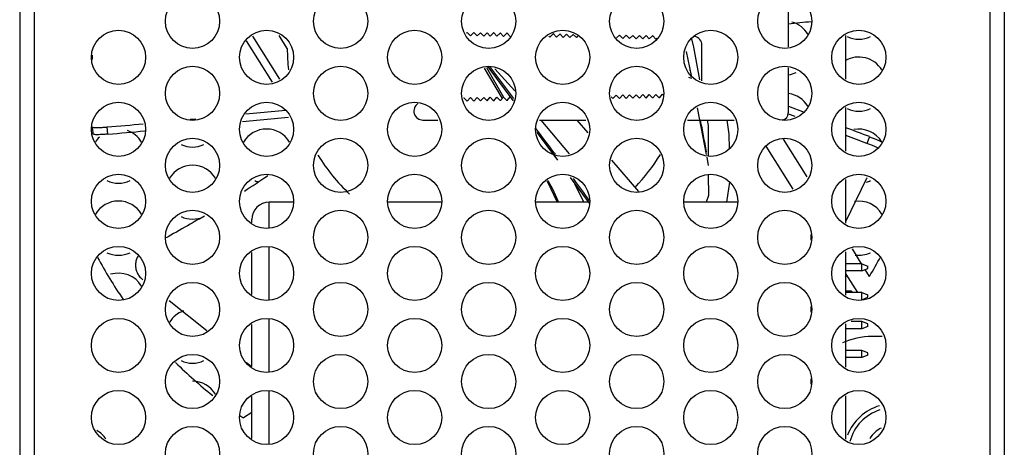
# Model space of a CAD drawing. Header units: inches. Extents: x 0 to 34, y 0 to 22.
# Tile 24 of 27: x 27.3 to 30.7, y 16 to 17.5. Entities that reach past the tile are written whole.
import ezdxf

# ---------------------------------------------------------------- set-up
doc = ezdxf.new("R2010")
doc.units = ezdxf.units.IN
doc.header["$LTSCALE"] = 1.87
doc.header["$MEASUREMENT"] = 0
doc.layers.get('0').update_dxf_attribs({"linetype": 'CONTINUOUS'})
doc.layers.add('3_ALL_AXES', color=7, linetype='CONTINUOUS')

msp = doc.modelspace()

# ---------------------------------------------------------------- linework, layer by layer
at = {"color": 8}
for p, q in [((27.3033, 21.4623), (27.3033, 8.7123)), ((27.3533, 21.4463), (27.3533, 8.7123)), ((30.6713, 21.4463), (30.6713, 8.7573)), ((30.7213, 21.4463), (30.7213, 8.7573)), ((29.9715, 17.5952), (29.9715, 17.4174)), ((28.8566, 17.4675), (28.8543, 17.4653)), ((28.857, 17.4675), (28.8566, 17.4675)), ((28.8681, 17.456), (28.857, 17.4675)), ((28.8796, 17.4671), (28.8681, 17.456)), ((28.88, 17.4671), (28.8796, 17.4671)), ((28.8911, 17.4556), (28.88, 17.4671)), ((28.9026, 17.4667), (28.8911, 17.4556)), ((28.903, 17.4667), (28.9026, 17.4667)), ((28.9141, 17.4552), (28.903, 17.4667)), ((28.9256, 17.4663), (28.9141, 17.4552)), ((28.926, 17.4663), (28.9256, 17.4663)), ((28.9371, 17.4548), (28.926, 17.4663)), ((28.09, 17.4385), (28.1797, 17.2953)), ((28.1119, 17.4553), (28.2054, 17.306)), ((28.2323, 17.4123), (28.2043, 17.4571)), ((28.9486, 17.4659), (28.9371, 17.4548)), ((28.949, 17.4659), (28.9486, 17.4659)), ((28.9601, 17.4544), (28.949, 17.4659)), ((28.9716, 17.4655), (28.9601, 17.4544)), ((28.972, 17.4655), (28.9716, 17.4655)), ((28.9831, 17.454), (28.972, 17.4655)), ((28.9946, 17.4651), (28.9831, 17.454)), ((28.995, 17.4651), (28.9946, 17.4651)), ((29.0061, 17.4536), (28.995, 17.4651)), ((29.1441, 17.4512), (29.1401, 17.4553)), ((29.1556, 17.4623), (29.1441, 17.4512)), ((29.156, 17.4623), (29.1556, 17.4623)), ((29.1671, 17.4508), (29.156, 17.4623)), ((29.1786, 17.4619), (29.1671, 17.4508)), ((29.179, 17.4619), (29.1786, 17.4619)), ((29.1901, 17.4504), (29.179, 17.4619)), ((29.2016, 17.4615), (29.1901, 17.4504)), ((29.202, 17.4615), (29.2016, 17.4615)), ((29.2131, 17.45), (29.202, 17.4615)), ((29.2246, 17.4611), (29.2131, 17.45)), ((29.225, 17.4611), (29.2246, 17.4611)), ((29.2361, 17.4496), (29.225, 17.4611)), ((29.2404, 17.4537), (29.2361, 17.4496)), ((29.3856, 17.4583), (29.3753, 17.4484)), ((29.3859, 17.4583), (29.3856, 17.4583)), ((29.397, 17.4468), (29.3859, 17.4583)), ((29.4085, 17.4579), (29.397, 17.4468)), ((29.4089, 17.4579), (29.4085, 17.4579)), ((29.42, 17.4464), (29.4089, 17.4579)), ((29.4315, 17.4575), (29.42, 17.4464)), ((29.4319, 17.4575), (29.4315, 17.4575)), ((29.443, 17.446), (29.4319, 17.4575)), ((29.4545, 17.4571), (29.443, 17.446)), ((29.4549, 17.4571), (29.4545, 17.4571)), ((29.466, 17.4456), (29.4549, 17.4571)), ((29.4775, 17.4567), (29.466, 17.4456)), ((29.4779, 17.4567), (29.4775, 17.4567)), ((29.489, 17.4452), (29.4779, 17.4567)), ((29.5005, 17.4563), (29.489, 17.4452)), ((29.5009, 17.4563), (29.5005, 17.4563)), ((29.512, 17.4448), (29.5009, 17.4563)), ((29.515, 17.4477), (29.512, 17.4448)), ((30.1713, 17.3059), (30.1713, 17.4567)), ((29.6169, 17.4021), (29.6343, 17.3187)), ((29.6715, 17.3001), (29.6715, 17.4238)), ((27.5554, 17.3888), (27.5554, 17.3739)), ((28.916, 17.344), (28.9782, 17.238)), ((28.9237, 17.3459), (28.983, 17.2434)), ((28.9281, 17.3479), (29.0152, 17.2319)), ((28.9342, 17.3491), (29.0108, 17.2473)), ((28.9533, 17.3412), (29.0217, 17.265)), ((29.6284, 17.3384), (29.6298, 17.3379)), ((29.9715, 17.3452), (29.9715, 17.1883)), ((29.6252, 17.313), (29.6355, 17.3092)), ((28.8441, 17.2399), (28.8451, 17.241)), ((28.8451, 17.241), (28.8566, 17.2291)), ((28.857, 17.2291), (28.8566, 17.2291)), ((28.857, 17.2291), (28.8681, 17.2414)), ((28.8681, 17.2414), (28.8796, 17.2295)), ((28.88, 17.2295), (28.8796, 17.2295)), ((28.88, 17.2295), (28.8911, 17.2418)), ((28.8911, 17.2418), (28.9026, 17.2299)), ((28.903, 17.2299), (28.9026, 17.2299)), ((28.903, 17.2299), (28.9141, 17.2422)), ((28.9141, 17.2422), (28.9256, 17.2303)), ((28.926, 17.2303), (28.9256, 17.2303)), ((28.926, 17.2303), (28.9371, 17.2426)), ((28.9371, 17.2426), (28.9486, 17.2307)), ((28.949, 17.2307), (28.9486, 17.2307)), ((28.949, 17.2307), (28.9601, 17.243)), ((28.9601, 17.243), (28.9716, 17.2311)), ((28.972, 17.2311), (28.9716, 17.2311)), ((28.972, 17.2311), (28.9831, 17.2434)), ((28.9831, 17.2434), (28.9946, 17.2315)), ((28.995, 17.2315), (28.9946, 17.2315)), ((28.995, 17.2315), (29.0061, 17.2438)), ((29.0061, 17.2438), (29.0176, 17.2319)), ((29.0108, 17.2473), (29.0178, 17.238)), ((29.018, 17.2319), (29.0176, 17.2319)), ((29.3562, 17.2445), (29.3626, 17.2379)), ((29.3629, 17.2379), (29.3626, 17.2379)), ((29.3629, 17.2379), (29.374, 17.2502)), ((29.374, 17.2502), (29.3856, 17.2383)), ((29.3859, 17.2383), (29.3856, 17.2383)), ((29.3859, 17.2383), (29.397, 17.2506)), ((29.397, 17.2506), (29.4085, 17.2387)), ((29.4089, 17.2387), (29.4085, 17.2387)), ((29.4089, 17.2387), (29.42, 17.251)), ((29.42, 17.251), (29.4315, 17.2391)), ((29.4319, 17.2391), (29.4315, 17.2391)), ((29.4319, 17.2391), (29.443, 17.2514)), ((29.443, 17.2514), (29.4545, 17.2395)), ((29.4549, 17.2395), (29.4545, 17.2395)), ((29.4549, 17.2395), (29.466, 17.2518)), ((29.466, 17.2518), (29.4775, 17.2399)), ((29.4779, 17.2399), (29.4775, 17.2399)), ((29.4779, 17.2399), (29.489, 17.2522)), ((29.489, 17.2522), (29.5005, 17.2403)), ((29.5009, 17.2403), (29.5005, 17.2403)), ((29.5009, 17.2403), (29.512, 17.2526)), ((29.512, 17.2526), (29.5235, 17.2407)), ((29.5239, 17.2407), (29.5235, 17.2407)), ((29.5239, 17.2407), (29.535, 17.253)), ((29.535, 17.253), (29.5371, 17.2509)), ((28.227, 17.1971), (28.0881, 17.1836)), ((29.6553, 17.2058), (29.6863, 17.044)), ((29.9716, 17.2119), (30.0264, 17.1914)), ((30.1713, 17.0559), (30.1713, 17.2067)), ((27.903, 17.166), (27.8956, 17.1653)), ((27.9153, 17.1672), (27.903, 17.166)), ((28.237, 17.173), (28.0772, 17.1575)), ((28.7031, 17.1633), (28.7551, 17.1633)), ((29.1076, 17.1633), (29.2691, 17.1633)), ((29.1122, 17.1633), (29.2106, 17.0465)), ((29.2772, 17.1189), (29.2391, 17.1633)), ((29.6216, 17.1633), (29.7831, 17.1633)), ((29.9705, 17.1856), (29.994, 17.1768)), ((27.5551, 17.1381), (27.5569, 17.1203)), ((27.6096, 17.1147), (27.6073, 17.1395)), ((27.5569, 17.1203), (27.5573, 17.1159)), ((29.0987, 17.1206), (29.1336, 17.0743)), ((30.037, 16.9669), (29.9552, 17.0977)), ((30.253, 17.1059), (30.2443, 17.0826)), ((29.1336, 17.0743), (29.1704, 17.0241)), ((29.8934, 17.073), (29.9869, 16.9237)), ((28.3382, 17.0422), (28.339, 17.0408)), ((29.159, 17.0494), (29.1626, 17.0447)), ((29.4523, 16.9152), (29.3587, 17.0241)), ((29.6881, 17.0346), (29.6936, 17.0057)), ((28.1646, 16.971), (28.1637, 16.9704)), ((29.214, 16.9647), (29.2798, 16.8751)), ((30.1713, 16.8118), (30.2441, 16.9618)), ((30.1713, 16.8059), (30.1713, 16.9567)), ((30.2441, 16.9618), (30.2449, 16.9635)), ((29.2617, 16.8783), (29.2307, 16.942)), ((29.7576, 16.8783), (29.7683, 16.948)), ((28.1693, 16.791), (28.1693, 16.8783)), ((28.1093, 16.8084), (28.1093, 16.8183)), ((30.0493, 16.766), (30.0493, 16.7466)), ((28.1693, 16.541), (28.1693, 16.7216)), ((30.226, 16.6651), (30.1941, 16.7161)), ((28.1093, 16.5584), (28.1093, 16.7042)), ((30.1713, 16.5559), (30.1713, 16.7067)), ((30.2271, 16.6651), (30.1713, 16.6651)), ((30.2271, 16.6399), (30.2271, 16.6651)), ((30.2271, 16.6651), (30.2471, 16.6566)), ((30.2271, 16.6399), (30.2471, 16.6484)), ((30.2471, 16.6484), (30.2471, 16.6566)), ((30.2271, 16.6399), (30.1713, 16.6399)), ((30.1713, 16.6291), (30.2114, 16.5651)), ((30.2535, 16.6211), (30.2387, 16.6448)), ((27.7289, 16.6112), (27.7312, 16.6093)), ((30.1713, 16.5708), (30.1899, 16.5708)), ((30.2271, 16.5651), (30.1713, 16.5651)), ((30.1899, 16.5708), (30.1899, 16.5651)), ((30.1956, 16.5651), (30.1899, 16.5708)), ((30.2271, 16.5399), (30.2271, 16.5651)), ((30.2271, 16.5651), (30.2471, 16.5566)), ((30.2271, 16.5399), (30.2471, 16.5484)), ((30.2471, 16.5484), (30.2471, 16.5566)), ((27.8221, 16.537), (27.9527, 16.4328)), ((30.0493, 16.516), (30.0493, 16.4966)), ((28.1093, 16.3084), (28.1093, 16.4542)), ((28.1693, 16.291), (28.1693, 16.4716)), ((30.1713, 16.3059), (30.1713, 16.4567)), ((30.2271, 16.4643), (30.1897, 16.4643)), ((30.2271, 16.4391), (30.2271, 16.4643)), ((30.2471, 16.4558), (30.2271, 16.4643)), ((30.2471, 16.4476), (30.2271, 16.4391)), ((30.2471, 16.4476), (30.2471, 16.4558)), ((30.2271, 16.4391), (30.1713, 16.4391)), ((30.2975, 16.4123), (30.2623, 16.4123)), ((30.2271, 16.3643), (30.1713, 16.3643)), ((30.2271, 16.3391), (30.1713, 16.3391)), ((30.2271, 16.3391), (30.2271, 16.3643)), ((30.2471, 16.3558), (30.2271, 16.3643)), ((30.2471, 16.3476), (30.2271, 16.3391)), ((30.2471, 16.3476), (30.2471, 16.3558)), ((28.0908, 16.3223), (28.1067, 16.3095)), ((30.0493, 16.266), (30.0493, 16.2466)), ((28.1093, 16.0584), (28.1093, 16.2042)), ((28.1693, 16.041), (28.1693, 16.2216)), ((30.1713, 16.0559), (30.1713, 16.2067)), ((28.1093, 16.1484), (28.0797, 16.1299))]:
    msp.add_line(p, q, dxfattribs=at)
for points in [[(29.6349, 17.4454), (29.6425, 17.4166), (29.6635, 17.3034)], [(29.6894, 17.1633), (29.6928, 17.1446), (29.6934, 17.041)], [(29.7672, 17.0642), (29.7663, 17.1141), (29.7594, 17.1633)], [(29.1372, 16.9541), (29.1525, 16.9253), (29.1742, 16.8783)], [(29.6938, 16.9718), (29.6941, 16.9022), (29.6858, 16.8783)], [(29.1336, 16.9526), (29.1356, 16.9491), (29.1696, 16.8783)]]:
    msp.add_lwpolyline(points, dxfattribs=at)
for centre, radius, start, end in [((30.4615, 13.0144), 4.5091, 95.2149, 96.2387), ((29.6415, 17.4238), 0.03, 0, 81.0126), ((28.9323, 17.4123), 0.7, 180, 186.0562), ((28.7031, 17.1949), 0.0315, 123.7762, 270), ((29.9465, 17.1883), 0.025, 281.9653, 360), ((24.5391, 52.9872), 35.9787, 274.89208, 275.09181), ((24.6285, 52.0449), 35.0572, 274.87805, 275.08901), ((-4.1296, -7.7628), 41.5184, 36.69961, 36.8458), ((18.0457, -14.9227), 34.2762, 69.13626, 69.28226), ((17.7157, -15.8136), 35.2012, 69.15047, 69.27736), ((28.9323, 17.4123), 0.7, 212.0495, 226.2317), ((28.9323, 17.4123), 0.7, 316.4532, 328.2713), ((26.0647, 20.0453), 3.723, 302.8334, 304.3191), ((9.3178, 2.2324), 24.7632, 36.27676, 36.49445), ((28.1693, 16.8183), 0.06, 90, 180), ((25.426, 21.0761), 4.9358, 300.3772, 300.6878), ((28.9323, 17.4123), 1.54, 208.094, 214.4493), ((28.9323, 17.4123), 1.54, 329.0852, 332.0089), ((30.2623, 16.1623), 0.25, 90, 114.3592), ((28.9323, 17.4123), 1.54, 225.0681, 231.4823), ((30.3373, 16.0073), 0.172, 106.6465, 158.7164), ((28.9323, 17.4123), 1.54, 235.8723, 236.3824), ((30.3373, 16.0073), 0.1575, 107.6292, 165.031), ((30.3373, 16.0073), 0.0975, 116.3889, 148.4066)]:
    msp.add_arc(centre, radius, start, end, dxfattribs=at)
for points, start_tangent, end_tangent in [([(29.6657, 17.1633), (29.6709, 17.1361), (29.6762, 17.1086), (29.6814, 17.0811), (29.6865, 17.0536)], (0.192139, -0.981368), (0.180068, -0.983654)), ([(27.5556, 17.1397), (27.5566, 17.1391), (27.5618, 17.138), (27.5697, 17.1376), (27.5802, 17.1378), (27.593, 17.1384), (27.6073, 17.1395)], (0.811608, -0.584202), (0.99636, 0.085244)), ([(27.5586, 17.1145), (27.5573, 17.1159)], (-0.882655, 0.470021), (-0.103795, 0.994599)), ([(27.6096, 17.1147), (27.5953, 17.1136), (27.5826, 17.113), (27.5721, 17.1128), (27.5642, 17.1132), (27.5591, 17.1143), (27.5586, 17.1145)], (-0.996382, -0.084993), (-0.882655, 0.470021)), ([(30.253, 17.1059), (30.2664, 17.1007), (30.2781, 17.0958), (30.2876, 17.0914), (30.2927, 17.0886)], (0.934426, -0.356157), (0.871126, -0.49106)), ([(30.2832, 17.0657), (30.279, 17.068), (30.2695, 17.0724), (30.2577, 17.0773), (30.2443, 17.0826)], (-0.873634, 0.486584), (-0.934516, 0.355922)), ([(27.922, 16.8179), (27.8952, 16.8023), (27.8185, 16.7588), (27.8104, 16.7543)], (-0.862706, -0.505705), (-0.874202, -0.485562)), ([(27.7146, 16.6923), (27.7092, 16.681), (27.7058, 16.6658), (27.7063, 16.6503), (27.7107, 16.635), (27.7186, 16.6216), (27.7289, 16.6112)], (-0.517863, -0.855463), (0.783014, -0.622004))]:
    msp.add_spline(points, degree=3, dxfattribs=dict(at, start_tangent=start_tangent, end_tangent=end_tangent))
at = {"layer": '3_ALL_AXES', "color": 8}
for p, q in [((28.2531, 16.8783), (28.1693, 16.8783)), ((28.7671, 16.8783), (28.5816, 16.8783)), ((29.2811, 16.8783), (29.0956, 16.8783)), ((29.7951, 16.8783), (29.6096, 16.8783))]:
    msp.add_line(p, q, dxfattribs=at)
for centre in [(27.9033, 17.5063), (28.4173, 17.5063), (28.9313, 17.5063), (29.4453, 17.5063), (29.9593, 17.5063), (27.6463, 17.3813), (28.1603, 17.3813), (28.6743, 17.3813), (29.1883, 17.3813), (29.7023, 17.3813), (30.2163, 17.3813), (27.9033, 17.2563), (28.4173, 17.2563), (28.9313, 17.2563), (29.4453, 17.2563), (29.9593, 17.2563), (27.6463, 17.1313), (28.1603, 17.1313), (28.6743, 17.1313), (29.1883, 17.1313), (29.7023, 17.1313), (30.2163, 17.1313), (27.9033, 17.0063), (28.4173, 17.0063), (28.9313, 17.0063), (29.4453, 17.0063), (29.9593, 17.0063), (27.6463, 16.8813), (28.1603, 16.8813), (28.6743, 16.8813), (29.1883, 16.8813), (29.7023, 16.8813), (30.2163, 16.8813), (27.9033, 16.7563), (28.4173, 16.7563), (28.9313, 16.7563), (29.4453, 16.7563), (29.9593, 16.7563), (27.6463, 16.6313), (28.1603, 16.6313), (28.6743, 16.6313), (29.1883, 16.6313), (29.7023, 16.6313), (30.2163, 16.6313), (27.9033, 16.5063), (28.4173, 16.5063), (28.9313, 16.5063), (29.4453, 16.5063), (29.9593, 16.5063), (27.6463, 16.3813), (28.1603, 16.3813), (28.6743, 16.3813), (29.1883, 16.3813), (29.7023, 16.3813), (30.2163, 16.3813), (27.9033, 16.2563), (28.4173, 16.2563), (28.9313, 16.2563), (29.4453, 16.2563), (29.9593, 16.2563), (27.6463, 16.1313), (28.1603, 16.1313), (28.6743, 16.1313), (29.1883, 16.1313), (29.7023, 16.1313), (30.2163, 16.1313), (27.9033, 16.0063), (28.4173, 16.0063), (28.9313, 16.0063), (29.4453, 16.0063), (29.9593, 16.0063)]:
    msp.add_circle(centre, 0.094, dxfattribs=at)
for centre, radius, start, end in [((29.9593, 17.4133), 0.0935, 31.2077, 74.6356), ((30.2163, 17.5383), 0.094, 244.7136, 295.2864), ((30.2163, 17.2883), 0.094, 31.4529, 120.4266), ((29.9593, 17.4133), 0.0935, 277.5464, 295.0138), ((29.9593, 17.1633), 0.0935, 31.2077, 81.4789), ((30.2163, 17.2883), 0.094, 244.7136, 295.2864), ((27.6463, 17.0383), 0.094, 31.4529, 70.6128), ((28.1603, 17.0383), 0.094, 31.4529, 148.5471), ((30.2163, 17.0383), 0.094, 31.4529, 100.924), ((27.6463, 17.0383), 0.094, 135, 148.5471), ((27.9033, 17.1633), 0.0935, 244.9862, 295.0138), ((27.9033, 16.9133), 0.0935, 31.2077, 148.7923), ((27.6463, 17.0383), 0.094, 244.7136, 295.2864), ((28.1603, 17.0383), 0.094, 244.7136, 252.1791), ((30.2163, 17.0383), 0.094, 286.5052, 295.2864), ((27.6463, 16.7883), 0.094, 31.4529, 148.5471), ((30.2163, 16.7883), 0.094, 31.4529, 99.3708), ((27.9033, 16.9133), 0.0935, 244.9862, 295.0138), ((27.6463, 16.7883), 0.094, 244.7136, 295.2864), ((30.2163, 16.7883), 0.094, 262.3722, 295.2864), ((27.6463, 16.5383), 0.094, 31.4529, 106.8119), ((30.2163, 16.5383), 0.094, 115.2345, 120.4266), ((27.9033, 16.4133), 0.0935, 109.5212, 148.7923), ((27.9033, 16.4133), 0.0935, 244.9862, 295.0138), ((27.9033, 16.1633), 0.0935, 31.2077, 90), ((27.5273, 16.0073), 0.09, 33.1031, 60.6848)]:
    msp.add_arc(centre, radius, start, end, dxfattribs=at)

doc.saveas('drawing.dxf')
